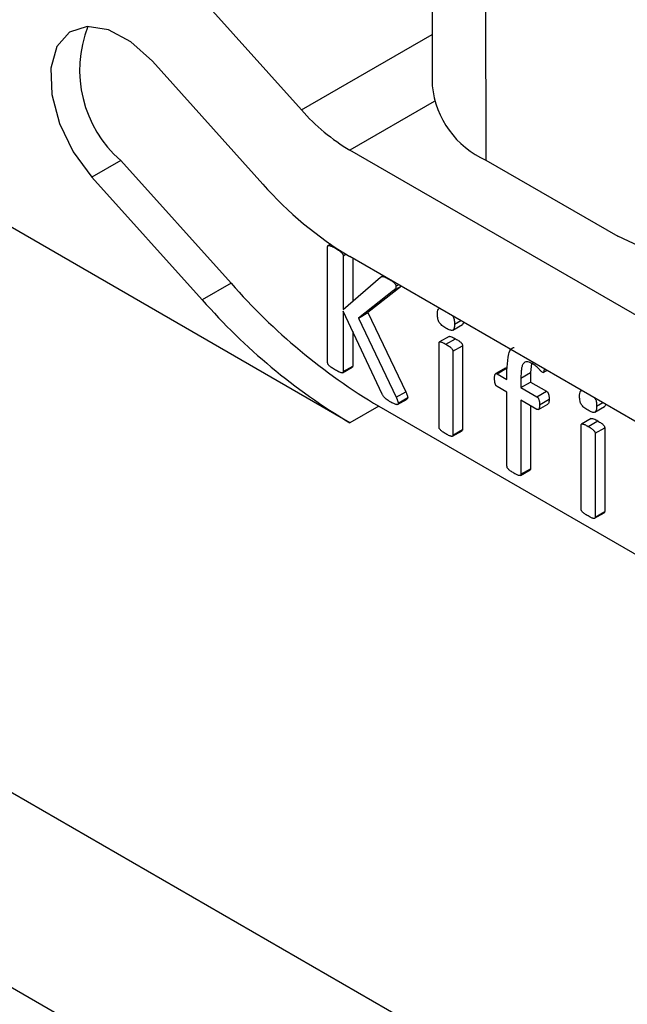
# Model space of a CAD drawing. Extents: x 56 to 617, y 36 to 436.
# Tile 3 of 31: x 126 to 143, y 60 to 87. Entities that reach past the tile are written whole.
import ezdxf

# ---------------------------------------------------------------- set-up
doc = ezdxf.new("R2010")
doc.units = 0
doc.header["$LTSCALE"] = 1.5
doc.layers.get('0').update_dxf_attribs({"linetype": 'CONTINUOUS'})

msp = doc.modelspace()

# ---------------------------------------------------------------- linework, layer by layer
at = {"color": 7, "linetype": 'CONTINUOUS'}
for p, q in [((137.1162, 96.7348), (137.1425, 85.0839)), ((138.599, 94.6759), (138.6253, 83.025)), ((133.5294, 84.4163), (130.4799, 87.81)), ((132.4584, 82.3679), (129.4089, 85.7615)), ((156.8415, 70.6175), (134.8682, 83.3025)), ((128.531, 83.02), (127.7355, 82.5608)), ((128.531, 83.02), (131.5805, 79.6264)), ((138.6253, 83.025), (142.2702, 80.9318)), ((127.7355, 82.5608), (130.785, 79.1672)), ((134.8682, 75.7699), (123.6515, 82.2451)), ((150.1693, 77.1938), (142.2702, 80.9318)), ((134.2502, 77.4341), (134.2502, 80.6367)), ((134.3258, 80.7057), (134.2638, 80.6699)), ((134.4647, 80.5958), (134.478, 80.6035)), ((134.6791, 80.3891), (134.7521, 80.4313)), ((134.6791, 80.3891), (134.6791, 78.9062)), ((158.312, 66.8291), (134.8682, 80.3629)), ((134.9443, 80.319), (134.9443, 79.1326)), ((134.6791, 78.9062), (135.7153, 79.791)), ((135.783, 79.8348), (135.7328, 79.8058)), ((131.5805, 79.6264), (130.785, 79.1672)), ((136.2889, 79.5427), (135.3652, 78.8163)), ((135.9505, 79.738), (135.9506, 79.738)), ((136.0705, 79.4265), (136.2804, 79.5476)), ((136.1402, 79.5457), (136.212, 79.5871)), ((136.0705, 79.4265), (135.1, 78.6633)), ((137.3406, 78.9356), (137.3342, 78.9319)), ((135.7562, 76.5648), (134.6791, 78.8552)), ((134.6791, 78.8552), (134.6791, 77.1865)), ((135.1, 78.6633), (135.3652, 78.8163)), ((135.1, 78.6633), (136.1449, 76.4766)), ((135.3652, 78.8163), (136.4101, 76.6296)), ((137.7118, 78.3322), (137.977, 78.4853)), ((137.7589, 78.4982), (137.9286, 78.5961)), ((134.9443, 78.2913), (134.9443, 77.3396)), ((137.6092, 78.1571), (137.3441, 78.004)), ((137.33, 75.6531), (137.33, 77.9703)), ((137.5217, 77.9394), (137.7868, 78.0925)), ((137.716, 77.7475), (137.9812, 77.9005)), ((137.9812, 77.9005), (137.9812, 75.5833)), ((137.716, 77.7475), (137.716, 75.4302)), ((134.664, 77.1528), (134.9291, 77.3058)), ((134.6791, 77.1865), (134.9443, 77.3396)), ((139.8898, 77.4114), (139.86, 77.1603)), ((139.1613, 77.2819), (138.8961, 77.1288)), ((138.9346, 77.1237), (139.1998, 77.2768)), ((138.9346, 77.1237), (139.2088, 76.9654)), ((139.2088, 76.9654), (139.2088, 77.2116)), ((139.5948, 77.0073), (139.86, 77.1603)), ((139.86, 77.1603), (139.86, 76.8957)), ((140.2134, 77.1622), (140.313, 77.2197)), ((139.2088, 76.6187), (138.9346, 76.777)), ((139.5948, 77.0073), (139.5948, 76.7426)), ((139.5948, 76.7426), (139.86, 76.8957)), ((139.86, 76.8957), (140.3023, 76.6403)), ((136.1449, 76.4766), (136.4101, 76.6296)), ((139.2088, 74.5693), (139.2088, 76.6187)), ((139.5948, 76.7426), (140.0372, 76.4872)), ((140.0372, 76.4872), (140.3023, 76.6403)), ((141.2697, 76.6674), (141.2634, 76.6637)), ((135.6637, 76.2291), (134.8682, 75.7699)), ((135.6637, 76.2291), (159.1075, 62.6953)), ((136.1834, 76.2739), (136.4486, 76.427)), ((136.1992, 76.3136), (136.4644, 76.4667)), ((140.0372, 76.1405), (139.5948, 76.3958)), ((139.5948, 76.3958), (139.5948, 74.3464)), ((139.86, 76.2428), (139.86, 74.4995)), ((140.076, 76.1366), (140.3412, 76.2897)), ((140.1096, 76.2705), (140.3747, 76.4236)), ((141.6409, 76.064), (141.9061, 76.2171)), ((141.6881, 76.23), (141.8577, 76.3279)), ((141.2591, 73.3849), (141.2591, 75.7021)), ((141.5384, 75.8889), (141.2732, 75.7358)), ((141.4508, 75.6711), (141.716, 75.8242)), ((137.7024, 75.3977), (137.9676, 75.5508)), ((137.716, 75.4302), (137.9812, 75.5833)), ((141.6452, 75.4792), (141.9103, 75.6323)), ((141.6452, 75.4792), (141.6452, 73.162)), ((141.9103, 75.6323), (141.9103, 73.3151)), ((139.5821, 74.3139), (139.8472, 74.4669)), ((139.5948, 74.3464), (139.86, 74.4995)), ((141.6315, 73.1295), (141.8967, 73.2826)), ((141.6452, 73.162), (141.9103, 73.3151)), ((113.3101, 72.6013), (149.3725, 51.7829)), ((113.3101, 67.2121), (149.3725, 46.3937))]:
    msp.add_line(p, q, dxfattribs=at)
at = {"color": 8, "linetype": 'CONTINUOUS'}
for p, q in [((133.5294, 84.4163), (137.1393, 86.5003)), ((137.1994, 84.6482), (134.8682, 83.3025))]:
    msp.add_line(p, q, dxfattribs=at)
at = {"color": 7, "linetype": 'CONTINUOUS', "flags": 128}
msp.add_lwpolyline([(129.4089, 85.7615), (128.8104, 86.3036), (128.1886, 86.636), (127.6044, 86.7261), (127.1149, 86.5651), (126.768, 86.1689), (126.5978, 85.5761), (126.6208, 84.8448), (126.8348, 84.0465), (127.2189, 83.2595), (127.7355, 82.5608)], dxfattribs=at)
at = {"color": 7, "linetype": 'CONTINUOUS'}
for centre, radius, start, end in [((130.7109, 85.5202), 3.317, 158.66283, 228.91452), ((139.6647, 85.337), 2.5349, 185.72911, 245.79168), ((137.7392, 88.1145), 5.6034, 221.29867, 239.1785), ((140.0359, 89.0245), 10.0861, 221.29864, 239.17854), ((144.4202, 90.9058), 17.0904, 221.29866, 239.17853), ((143.6247, 90.4466), 17.0904, 221.29866, 239.17853)]:
    msp.add_arc(centre, radius, start, end, dxfattribs=at)
for points, knots in [([(134.2502, 80.6367), (134.2507, 80.643), (134.2518, 80.6552), (134.2596, 80.6692), (134.275, 80.6747), (134.2975, 80.6713), (134.327, 80.6624), (134.3651, 80.6471), (134.4118, 80.6259), (134.4461, 80.6063), (134.4647, 80.5958)], [0, 0, 0, 0, 0.069055, 0.1361429, 0.2115821, 0.3032686, 0.4269725, 0.5816731, 0.773551, 1, 1, 1, 1]), ([(134.4647, 80.5958), (134.4837, 80.5847), (134.5182, 80.5646), (134.5651, 80.5315), (134.6029, 80.5034), (134.6321, 80.4777), (134.6549, 80.4559), (134.6697, 80.4322), (134.6775, 80.4095), (134.6786, 80.396), (134.6791, 80.3891)], [0, 0, 0, 0, 0.231771, 0.4208279, 0.5754408, 0.6964318, 0.7905861, 0.8639343, 0.9309841, 1, 1, 1, 1]), ([(135.7153, 79.791), (135.72, 79.7957), (135.729, 79.805), (135.7467, 79.8124), (135.7673, 79.8148), (135.7921, 79.811), (135.8213, 79.8029), (135.8568, 79.7872), (135.9004, 79.7662), (135.9327, 79.748), (135.9505, 79.738)], [0, 0, 0, 0, 0.0930697, 0.1801088, 0.2715495, 0.3725057, 0.488512, 0.6230583, 0.7908421, 1, 1, 1, 1]), ([(135.9505, 79.738), (135.9684, 79.7276), (136.0003, 79.7091), (136.0429, 79.6784), (136.0764, 79.6529), (136.1018, 79.6288), (136.121, 79.607), (136.1327, 79.5848), (136.1391, 79.5642), (136.1398, 79.5519), (136.1402, 79.5457)], [0, 0, 0, 0, 0.2409317, 0.4287813, 0.5787737, 0.695882, 0.7888733, 0.8613807, 0.9301672, 1, 1, 1, 1]), ([(136.1402, 79.5457), (136.1396, 79.5348), (136.1384, 79.5121), (136.125, 79.4836), (136.1021, 79.4549), (136.0822, 79.437), (136.0705, 79.4265)], [0, 0, 0, 0, 0.1841002, 0.3847019, 0.6385165, 1, 1, 1, 1]), ([(137.2871, 78.7659), (137.2882, 78.7921), (137.2905, 78.8445), (137.3016, 78.9098), (137.3289, 78.9213), (137.3381, 78.9252)], [0, 0, 0, 0, 0.3993145, 0.7977666, 1, 1, 1, 1]), ([(137.521, 78.3856), (137.5002, 78.3979), (137.4621, 78.4205), (137.4104, 78.4608), (137.3684, 78.4993), (137.3354, 78.5416), (137.3129, 78.5894), (137.2977, 78.6423), (137.2888, 78.7026), (137.2877, 78.7436), (137.2871, 78.7659)], [0, 0, 0, 0, 0.1673973, 0.3060538, 0.4214962, 0.5177687, 0.6112981, 0.718505, 0.8468795, 1, 1, 1, 1]), ([(137.6941, 78.7315), (137.7033, 78.7218), (137.7382, 78.6849), (137.7551, 78.5921), (137.7577, 78.5296), (137.7589, 78.4982)], [0, 0, 0, 0, 0.15116041, 0.57394518, 1, 1, 1, 1]), ([(137.7589, 78.4982), (137.7584, 78.4763), (137.7573, 78.436), (137.7483, 78.385), (137.7328, 78.3487), (137.709, 78.3274), (137.6757, 78.3227), (137.6331, 78.332), (137.5806, 78.3522), (137.5421, 78.3738), (137.521, 78.3856)], [0, 0, 0, 0, 0.1523232, 0.2802837, 0.3896417, 0.4827042, 0.5798111, 0.6955582, 0.8336375, 1, 1, 1, 1]), ([(138.0114, 78.5484), (138.0087, 78.5324), (138.0039, 78.5035), (137.9826, 78.4955), (137.9731, 78.492)], [0, 0, 0, 0, 0.5540804, 1, 1, 1, 1]), ([(137.6105, 78.1548), (137.6143, 78.1571), (137.6311, 78.1674), (137.6956, 78.1413), (137.7503, 78.112), (137.7868, 78.0925)], [0, 0, 0, 0, 0.0872984, 0.3910318, 1, 1, 1, 1]), ([(137.33, 77.9703), (137.3304, 77.9758), (137.3313, 77.9869), (137.3374, 78.0004), (137.3501, 78.0081), (137.3699, 78.0077), (137.3963, 78.0016), (137.4306, 77.9874), (137.4731, 77.9666), (137.5045, 77.949), (137.5217, 77.9394)], [0, 0, 0, 0, 0.06662967, 0.13519104, 0.20948859, 0.30480986, 0.42725776, 0.57920865, 0.76885665, 1, 1, 1, 1]), ([(137.5217, 77.9394), (137.5396, 77.9288), (137.5716, 77.9098), (137.6147, 77.881), (137.6487, 77.8562), (137.6745, 77.8315), (137.6941, 77.8093), (137.707, 77.7869), (137.7151, 77.7657), (137.7157, 77.7534), (137.716, 77.7475)], [0, 0, 0, 0, 0.2382497, 0.4264025, 0.5771554, 0.6929601, 0.7875298, 0.8633167, 0.9338956, 1, 1, 1, 1]), ([(137.7868, 78.0925), (137.8047, 78.0819), (137.8367, 78.0629), (137.8799, 78.0341), (137.9139, 78.0092), (137.9397, 77.9846), (137.9593, 77.9624), (137.9722, 77.94), (137.9802, 77.9188), (137.9809, 77.9065), (137.9812, 77.9005)], [0, 0, 0, 0, 0.2382497, 0.4264025, 0.5771554, 0.6929601, 0.7875298, 0.8633167, 0.9338956, 1, 1, 1, 1]), ([(139.2088, 77.2116), (139.2147, 77.3351), (139.2264, 77.581), (139.2955, 77.8394), (139.3987, 77.8514), (139.4056, 77.8522)], [0, 0, 0, 0, 0.4850409, 0.9656663, 1, 1, 1, 1]), ([(134.4647, 77.2275), (134.4461, 77.2385), (134.4119, 77.2588), (134.3649, 77.2898), (134.3272, 77.3204), (134.2972, 77.3439), (134.2749, 77.3677), (134.2596, 77.3916), (134.2522, 77.4145), (134.2508, 77.4278), (134.2502, 77.4341)], [0, 0, 0, 0, 0.226555, 0.4182704, 0.5734997, 0.6966282, 0.789447, 0.8667252, 0.9362958, 1, 1, 1, 1]), ([(134.9443, 77.3396), (134.9428, 77.3283), (134.9408, 77.3133), (134.9311, 77.3078), (134.9287, 77.3065)], [0, 0, 0, 0, 0.755495, 1, 1, 1, 1]), ([(139.9004, 77.4082), (139.8744, 77.4221), (139.8254, 77.4483), (139.7576, 77.4622), (139.7019, 77.4506), (139.6664, 77.4204), (139.6448, 77.3842), (139.6308, 77.3499), (139.6188, 77.3097), (139.6094, 77.2628), (139.6029, 77.2089), (139.5986, 77.1478), (139.5948, 77.0806), (139.5948, 77.0323), (139.5948, 77.0073)], [0, 0, 0, 0, 0.1162007, 0.2181414, 0.313645, 0.4129376, 0.4669511, 0.5247765, 0.5882514, 0.6565636, 0.731089, 0.813225, 0.9031861, 1, 1, 1, 1]), ([(140.186, 77.1675), (140.1801, 77.1717), (140.1665, 77.1814), (140.1448, 77.2034), (140.1188, 77.2314), (140.0871, 77.2624), (140.0502, 77.2984), (140.0065, 77.3356), (139.956, 77.3749), (139.9197, 77.3966), (139.9004, 77.4082)], [0, 0, 0, 0, 0.0597748, 0.1388168, 0.2346044, 0.3481738, 0.4796729, 0.6317812, 0.8043711, 1, 1, 1, 1]), ([(134.6791, 77.1865), (134.6785, 77.1809), (134.6772, 77.1691), (134.6697, 77.1551), (134.655, 77.1478), (134.6324, 77.1508), (134.6026, 77.1611), (134.5652, 77.1742), (134.5181, 77.1974), (134.4836, 77.2168), (134.4647, 77.2275)], [0, 0, 0, 0, 0.0636678, 0.1331989, 0.2084329, 0.303691, 0.4240913, 0.5792322, 0.7681212, 1, 1, 1, 1]), ([(138.8656, 76.9886), (138.866, 77.0031), (138.8668, 77.0298), (138.8684, 77.0664), (138.875, 77.093), (138.8819, 77.1139), (138.8916, 77.1271), (138.904, 77.1329), (138.9187, 77.1317), (138.9292, 77.1264), (138.9346, 77.1237)], [0, 0, 0, 0, 0.2065532, 0.3809883, 0.5259392, 0.6450644, 0.7475602, 0.8296655, 0.9124073, 1, 1, 1, 1]), ([(139.1618, 77.2809), (139.1666, 77.2831), (139.1774, 77.288), (139.1919, 77.2807), (139.1998, 77.2768)], [0, 0, 0, 0, 0.4524573, 1, 1, 1, 1]), ([(140.2358, 77.2642), (140.2349, 77.2446), (140.2332, 77.21), (140.2254, 77.1748), (140.2143, 77.1617), (140.2031, 77.1589), (140.1928, 77.1641), (140.186, 77.1675)], [0, 0, 0, 0, 0.3966559, 0.6983234, 0.7740593, 0.8495321, 1, 1, 1, 1]), ([(138.9346, 76.777), (138.9292, 76.7805), (138.9185, 76.7873), (138.9039, 76.804), (138.892, 76.8244), (138.8817, 76.8486), (138.8749, 76.8771), (138.8695, 76.9103), (138.8664, 76.9481), (138.8659, 76.9745), (138.8656, 76.9886)], [0, 0, 0, 0, 0.0891581, 0.1748978, 0.2609538, 0.3621744, 0.4834286, 0.6265761, 0.8008068, 1, 1, 1, 1]), ([(136.0001, 76.3411), (135.9762, 76.3554), (135.933, 76.3813), (135.8751, 76.4192), (135.8301, 76.4548), (135.7967, 76.4915), (135.774, 76.5288), (135.762, 76.553), (135.7562, 76.5648)], [0, 0, 0, 0, 0.2698939, 0.4874499, 0.6550981, 0.7836639, 0.8944326, 1, 1, 1, 1]), ([(136.1449, 76.4766), (136.1507, 76.4629), (136.1611, 76.4384), (136.1753, 76.4052), (136.1842, 76.3794), (136.1924, 76.3558), (136.1975, 76.3344), (136.1987, 76.3199), (136.1992, 76.3136)], [0, 0, 0, 0, 0.2505113, 0.4486623, 0.608365, 0.7187607, 0.8782042, 1, 1, 1, 1]), ([(136.4101, 76.6296), (136.4159, 76.616), (136.4262, 76.5915), (136.4405, 76.5583), (136.4493, 76.5325), (136.4575, 76.5089), (136.4627, 76.4874), (136.4638, 76.473), (136.4644, 76.4667)], [0, 0, 0, 0, 0.2505113, 0.4486623, 0.608365, 0.7187607, 0.8782042, 1, 1, 1, 1]), ([(140.0372, 76.4872), (140.0426, 76.4837), (140.053, 76.477), (140.0672, 76.4612), (140.0796, 76.4412), (140.0898, 76.4166), (140.0985, 76.3869), (140.1051, 76.3524), (140.1089, 76.3128), (140.1093, 76.2854), (140.1096, 76.2705)], [0, 0, 0, 0, 0.087342, 0.1665407, 0.2484111, 0.3525726, 0.473963, 0.6193538, 0.7940379, 1, 1, 1, 1]), ([(140.3023, 76.6403), (140.3078, 76.6368), (140.3181, 76.6301), (140.3324, 76.6143), (140.3447, 76.5943), (140.355, 76.5696), (140.3637, 76.54), (140.3703, 76.5055), (140.3741, 76.4659), (140.3745, 76.4384), (140.3747, 76.4236)], [0, 0, 0, 0, 0.087342, 0.1665407, 0.2484111, 0.3525726, 0.473963, 0.6193538, 0.7940379, 1, 1, 1, 1]), ([(141.2162, 76.4977), (141.2174, 76.5239), (141.2197, 76.5762), (141.2308, 76.6416), (141.2581, 76.6531), (141.2673, 76.657)], [0, 0, 0, 0, 0.399315, 0.79776747, 1, 1, 1, 1]), ([(141.4501, 76.1173), (141.4293, 76.1297), (141.3912, 76.1523), (141.3395, 76.1926), (141.2976, 76.231), (141.2645, 76.2733), (141.2421, 76.3211), (141.2269, 76.3741), (141.2179, 76.4344), (141.2168, 76.4754), (141.2162, 76.4977)], [0, 0, 0, 0, 0.1673973, 0.3060538, 0.4214962, 0.5177687, 0.6112981, 0.718505, 0.8468795, 1, 1, 1, 1]), ([(136.1992, 76.3136), (136.1988, 76.3074), (136.198, 76.2949), (136.1918, 76.2799), (136.1796, 76.2699), (136.1587, 76.2715), (136.1317, 76.2777), (136.0967, 76.2904), (136.0518, 76.3119), (136.0187, 76.3306), (136.0001, 76.3411)], [0, 0, 0, 0, 0.07177007, 0.14216862, 0.21698701, 0.31005008, 0.42635708, 0.57729132, 0.76335197, 1, 1, 1, 1]), ([(136.4644, 76.4667), (136.4638, 76.4552), (136.4629, 76.4371), (136.4512, 76.4317), (136.4469, 76.4297)], [0, 0, 0, 0, 0.6373124, 1, 1, 1, 1]), ([(140.1096, 76.2705), (140.1092, 76.2568), (140.1086, 76.231), (140.1061, 76.1962), (140.099, 76.1702), (140.0888, 76.1464), (140.0698, 76.1282), (140.0476, 76.1366), (140.0372, 76.1405)], [0, 0, 0, 0, 0.19878869, 0.37266557, 0.51721749, 0.64088041, 0.83121794, 1, 1, 1, 1]), ([(140.3747, 76.4236), (140.3732, 76.3903), (140.371, 76.3402), (140.355, 76.2933), (140.3416, 76.2906), (140.3409, 76.2904)], [0, 0, 0, 0, 0.65198, 0.980261, 1, 1, 1, 1]), ([(141.6881, 76.23), (141.6875, 76.2081), (141.6864, 76.1678), (141.6774, 76.1168), (141.6619, 76.0805), (141.6382, 76.0592), (141.6048, 76.0544), (141.5622, 76.0638), (141.5097, 76.084), (141.4712, 76.1055), (141.4501, 76.1173)], [0, 0, 0, 0, 0.1523232, 0.2802837, 0.3896417, 0.4827042, 0.5798111, 0.6955582, 0.8336375, 1, 1, 1, 1]), ([(141.6232, 76.4633), (141.6324, 76.4536), (141.6673, 76.4167), (141.6843, 76.3238), (141.6868, 76.2613), (141.6881, 76.23)], [0, 0, 0, 0, 0.1511594, 0.5739447, 1, 1, 1, 1]), ([(141.9405, 76.2801), (141.9378, 76.2641), (141.933, 76.2352), (141.9117, 76.2273), (141.9022, 76.2238)], [0, 0, 0, 0, 0.5540792, 1, 1, 1, 1]), ([(141.2591, 75.7021), (141.2595, 75.7076), (141.2604, 75.7187), (141.2666, 75.7321), (141.2792, 75.7399), (141.299, 75.7394), (141.3254, 75.7333), (141.3597, 75.7191), (141.4023, 75.6983), (141.4336, 75.6808), (141.4508, 75.6711)], [0, 0, 0, 0, 0.0666297, 0.135191, 0.2094886, 0.3048099, 0.4272578, 0.5792087, 0.7688566, 1, 1, 1, 1]), ([(141.4508, 75.6711), (141.4687, 75.6606), (141.5007, 75.6416), (141.5439, 75.6127), (141.5778, 75.5879), (141.6036, 75.5633), (141.6232, 75.5411), (141.6361, 75.5187), (141.6442, 75.4975), (141.6449, 75.4852), (141.6452, 75.4792)], [0, 0, 0, 0, 0.2382497, 0.4264025, 0.5771554, 0.6929601, 0.7875298, 0.8633167, 0.9338956, 1, 1, 1, 1]), ([(141.5397, 75.8865), (141.5434, 75.8888), (141.5602, 75.8991), (141.6247, 75.8731), (141.6795, 75.8438), (141.716, 75.8242)], [0, 0, 0, 0, 0.08729847, 0.39103106, 1, 1, 1, 1]), ([(141.716, 75.8242), (141.7339, 75.8136), (141.7659, 75.7947), (141.809, 75.7658), (141.843, 75.741), (141.8688, 75.7164), (141.8884, 75.6942), (141.9013, 75.6717), (141.9094, 75.6506), (141.91, 75.6383), (141.9103, 75.6323)], [0, 0, 0, 0, 0.2382497, 0.4264025, 0.5771554, 0.6929601, 0.7875298, 0.8633167, 0.9338956, 1, 1, 1, 1]), ([(137.5217, 75.4627), (137.5045, 75.4731), (137.4732, 75.492), (137.4305, 75.5185), (137.3966, 75.5457), (137.3697, 75.5687), (137.3504, 75.5913), (137.3372, 75.6131), (137.3311, 75.6341), (137.3304, 75.6466), (137.33, 75.6531)], [0, 0, 0, 0, 0.230397, 0.4192195, 0.5711811, 0.6923877, 0.7874011, 0.8593135, 0.9276535, 1, 1, 1, 1]), ([(137.716, 75.4302), (137.7158, 75.4241), (137.7153, 75.4119), (137.7072, 75.3996), (137.6938, 75.3933), (137.6747, 75.393), (137.6485, 75.4), (137.6149, 75.4121), (137.5715, 75.4352), (137.5395, 75.4529), (137.5217, 75.4627)], [0, 0, 0, 0, 0.0717766, 0.1421281, 0.2156024, 0.3098675, 0.4244183, 0.5751828, 0.762518, 1, 1, 1, 1]), ([(137.9812, 75.5833), (137.9805, 75.5722), (137.9795, 75.5569), (137.9693, 75.5536), (137.9665, 75.5528)], [0, 0, 0, 0, 0.7320718, 1, 1, 1, 1]), ([(139.4018, 74.3774), (139.3848, 74.3876), (139.3538, 74.4065), (139.3114, 74.4326), (139.2778, 74.4599), (139.2511, 74.4825), (139.2318, 74.5058), (139.2174, 74.5273), (139.2105, 74.5493), (139.2094, 74.5624), (139.2088, 74.5693)], [0, 0, 0, 0, 0.2267197, 0.4149717, 0.5635401, 0.6843804, 0.7791068, 0.8551363, 0.9244987, 1, 1, 1, 1]), ([(139.5948, 74.3464), (139.5946, 74.34), (139.5941, 74.3275), (139.586, 74.3147), (139.5719, 74.3094), (139.5525, 74.3085), (139.5256, 74.3167), (139.4919, 74.3285), (139.4496, 74.3511), (139.4188, 74.368), (139.4018, 74.3774)], [0, 0, 0, 0, 0.075022, 0.1456558, 0.2216186, 0.3162619, 0.4369963, 0.5883657, 0.7734791, 1, 1, 1, 1]), ([(139.86, 74.4995), (139.8595, 74.4882), (139.8589, 74.4729), (139.8488, 74.4697), (139.8462, 74.4689)], [0, 0, 0, 0, 0.7440966, 1, 1, 1, 1]), ([(141.4508, 73.1945), (141.4336, 73.2049), (141.4023, 73.2238), (141.3596, 73.2503), (141.3257, 73.2775), (141.2988, 73.3005), (141.2795, 73.3231), (141.2664, 73.3448), (141.2602, 73.3659), (141.2595, 73.3784), (141.2591, 73.3849)], [0, 0, 0, 0, 0.230397, 0.4192195, 0.5711811, 0.6923877, 0.7874011, 0.8593135, 0.9276535, 1, 1, 1, 1]), ([(141.9103, 73.3151), (141.9096, 73.3039), (141.9087, 73.2887), (141.8984, 73.2854), (141.8956, 73.2845)], [0, 0, 0, 0, 0.7320687, 1, 1, 1, 1]), ([(141.6452, 73.162), (141.6449, 73.1559), (141.6444, 73.1437), (141.6363, 73.1314), (141.6229, 73.125), (141.6038, 73.1247), (141.5776, 73.1318), (141.544, 73.1439), (141.5006, 73.167), (141.4687, 73.1846), (141.4508, 73.1945)], [0, 0, 0, 0, 0.0717766, 0.1421281, 0.2156024, 0.3098675, 0.4244183, 0.5751828, 0.762518, 1, 1, 1, 1])]:
    msp.add_open_spline(points, degree=3, knots=knots, dxfattribs=at)

doc.saveas('drawing.dxf')
